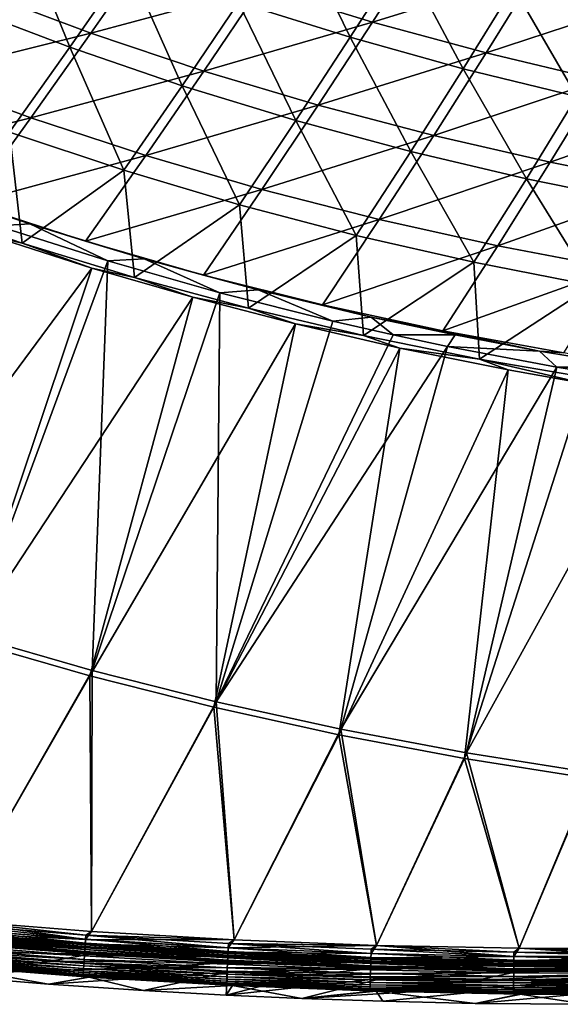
# Model space of a CAD drawing. Header units: metres. Extents: x 0 to 1400, y -1400 to 0.
# Tile 56 of 256: x 358 to 428, y -1400 to -1271. Entities that reach past the tile are written whole.
import ezdxf

# ---------------------------------------------------------------- set-up
doc = ezdxf.new("R2010")
doc.units = ezdxf.units.M

msp = doc.modelspace()

# ---------------------------------------------------------------- linework, layer by layer
at = {"layer": 'None'}
for points in [[(349.650146, -1269.401611, -87.233047), (357.513916, -1258.484741, -114.610504), (364.139984, -1274.902466, -87.247101)], [(357.513916, -1258.484741, -114.610504), (371.75528, -1263.995361, -114.630585), (364.139984, -1274.902466, -87.247101)], [(386.183075, -1269.033081, -114.652061), (393.307678, -1258.303711, -142.152969), (400.777405, -1273.598511, -114.674896)], [(393.307678, -1258.303711, -142.152969), (407.635742, -1262.908813, -142.180801), (400.777405, -1273.598511, -114.674896)], [(389.022949, -1267.112549, -113.40078), (403.695587, -1271.613403, -113.443741), (410.539246, -1260.928955, -140.967865)], [(410.539246, -1260.928955, -140.967865), (403.695587, -1271.613403, -113.443741), (425.08548, -1265.006348, -141.018158)], [(352.335693, -1267.582153, -85.925232), (366.910522, -1273.03772, -85.957176), (374.514404, -1262.129883, -113.360161)], [(374.514404, -1262.129883, -113.360161), (366.910522, -1273.03772, -85.957176), (389.022949, -1267.112549, -113.40078)], [(400.777405, -1273.598511, -114.674896), (407.635742, -1262.908813, -142.180801), (415.518341, -1277.692505, -114.699028)], [(407.635742, -1262.908813, -142.180801), (422.107971, -1267.055542, -142.210236), (415.518341, -1277.692505, -114.699028)], [(364.139984, -1274.902466, -87.247101), (371.75528, -1263.995361, -114.630585), (378.820526, -1279.917114, -87.262161)], [(371.75528, -1263.995361, -114.630585), (386.183075, -1269.033081, -114.652061), (378.820526, -1279.917114, -87.262161)], [(403.695587, -1271.613403, -113.443741), (418.512787, -1275.635498, -113.488884), (425.08548, -1265.006348, -141.018158)], [(425.08548, -1265.006348, -141.018158), (418.512787, -1275.635498, -113.488884), (439.757385, -1268.622314, -141.070786)], [(366.910522, -1273.03772, -85.957176), (381.673828, -1277.995605, -85.991211), (389.022949, -1267.112549, -113.40078)], [(389.022949, -1267.112549, -113.40078), (381.673828, -1277.995605, -85.991211), (403.695587, -1271.613403, -113.443741)], [(415.518341, -1277.692505, -114.699028), (422.107971, -1267.055542, -142.210236), (430.385956, -1281.315918, -114.724411)], [(422.107971, -1267.055542, -142.210236), (436.705322, -1270.744263, -142.241226), (430.385956, -1281.315918, -114.724411)], [(352.335693, -1267.582153, -85.925232), (344.250519, -1278.649292, -58.647259), (366.910522, -1273.03772, -85.957176)], [(349.650146, -1269.401611, -87.233047), (364.139984, -1274.902466, -87.247101), (356.280396, -1285.959473, -59.980827)], [(378.820526, -1279.917114, -87.262161), (386.183075, -1269.033081, -114.652061), (393.671204, -1284.446899, -87.278183)], [(386.183075, -1269.033081, -114.652061), (400.777405, -1273.598511, -114.674896), (393.671204, -1284.446899, -87.278183)], [(418.512787, -1275.635498, -113.488884), (433.457581, -1279.183716, -113.536057), (439.757385, -1268.622314, -141.070786)], [(381.673828, -1277.995605, -85.991211), (396.604889, -1282.458618, -86.027206), (403.695587, -1271.613403, -113.443741)], [(403.695587, -1271.613403, -113.443741), (396.604889, -1282.458618, -86.027206), (418.512787, -1275.635498, -113.488884)], [(344.250519, -1278.649292, -58.647259), (359.063202, -1284.097168, -58.671089), (366.910522, -1273.03772, -85.957176)], [(366.910522, -1273.03772, -85.957176), (359.063202, -1284.097168, -58.671089), (381.673828, -1277.995605, -85.991211)], [(393.671204, -1284.446899, -87.278183), (400.777405, -1273.598511, -114.674896), (408.671326, -1288.492798, -87.295151)], [(400.777405, -1273.598511, -114.674896), (415.518341, -1277.692505, -114.699028), (408.671326, -1288.492798, -87.295151)], [(356.280396, -1285.959473, -59.980827), (364.139984, -1274.902466, -87.247101), (371.201111, -1290.955566, -59.987514)], [(364.139984, -1274.902466, -87.247101), (378.820526, -1279.917114, -87.262161), (371.201111, -1290.955566, -59.987514)], [(396.604889, -1282.458618, -86.027206), (411.683472, -1286.43042, -86.065025), (418.512787, -1275.635498, -113.488884)], [(418.512787, -1275.635498, -113.488884), (411.683472, -1286.43042, -86.065025), (433.457581, -1279.183716, -113.536057)], [(344.250519, -1278.649292, -58.647259), (335.922668, -1289.859863, -31.499493), (359.063202, -1284.097168, -58.671089)], [(359.063202, -1284.097168, -58.671089), (374.068756, -1289.034546, -58.696522), (381.673828, -1277.995605, -85.991211)], [(381.673828, -1277.995605, -85.991211), (374.068756, -1289.034546, -58.696522), (396.604889, -1282.458618, -86.027206)], [(408.671326, -1288.492798, -87.295151), (415.518341, -1277.692505, -114.699028), (423.800323, -1292.05603, -87.313026)], [(415.518341, -1277.692505, -114.699028), (430.385956, -1281.315918, -114.724411), (423.800323, -1292.05603, -87.313026)], [(371.201111, -1290.955566, -59.987514), (378.820526, -1279.917114, -87.262161), (386.295776, -1295.45459, -59.994728)], [(378.820526, -1279.917114, -87.262161), (393.671204, -1284.446899, -87.278183), (386.295776, -1295.45459, -59.994728)], [(411.683472, -1286.43042, -86.065025), (426.892059, -1289.916016, -86.104546), (433.457581, -1279.183716, -113.536057)], [(433.457581, -1279.183716, -113.536057), (426.892059, -1289.916016, -86.104546), (448.513641, -1282.263184, -113.585121)], [(374.068756, -1289.034546, -58.696522), (389.24588, -1293.464844, -58.723469), (396.604889, -1282.458618, -86.027206)], [(396.604889, -1282.458618, -86.027206), (389.24588, -1293.464844, -58.723469), (411.683472, -1286.43042, -86.065025)], [(423.800323, -1292.05603, -87.313026), (430.385956, -1281.315918, -114.724411), (439.038269, -1295.138184, -87.331779)], [(426.892059, -1289.916016, -86.104546), (442.213715, -1292.921265, -86.145638), (448.513641, -1282.263184, -113.585121)], [(335.922668, -1289.859863, -31.499493), (350.95932, -1295.30249, -31.516962), (359.063202, -1284.097168, -58.671089)], [(359.063202, -1284.097168, -58.671089), (350.95932, -1295.30249, -31.516962), (374.068756, -1289.034546, -58.696522)], [(386.295776, -1295.45459, -59.994728), (393.671204, -1284.446899, -87.278183), (401.543213, -1299.457886, -60.002472)], [(393.671204, -1284.446899, -87.278183), (408.671326, -1288.492798, -87.295151), (401.543213, -1299.457886, -60.002472)], [(357.938171, -1300.460083, -32.846481), (343.464905, -1295.519409, -32.84647), (356.280396, -1285.959473, -59.980827)], [(371.201111, -1290.955566, -59.987514), (357.938171, -1300.460083, -32.846481), (356.280396, -1285.959473, -59.980827)], [(389.24588, -1293.464844, -58.723469), (404.573944, -1297.391968, -58.751831), (411.683472, -1286.43042, -86.065025)], [(411.683472, -1286.43042, -86.065025), (404.573944, -1297.391968, -58.751831), (426.892059, -1289.916016, -86.104546)], [(401.543213, -1299.457886, -60.002472), (408.671326, -1288.492798, -87.295151), (416.922241, -1302.966919, -60.010754)], [(408.671326, -1288.492798, -87.295151), (423.800323, -1292.05603, -87.313026), (416.922241, -1302.966919, -60.010754)], [(350.95932, -1295.30249, -31.516962), (366.193207, -1300.2229, -31.535532), (374.068756, -1289.034546, -58.696522)], [(374.068756, -1289.034546, -58.696522), (366.193207, -1300.2229, -31.535532), (389.24588, -1293.464844, -58.723469)], [(404.573944, -1297.391968, -58.751831), (420.034912, -1300.821289, -58.781513), (426.892059, -1289.916016, -86.104546)], [(426.892059, -1289.916016, -86.104546), (420.034912, -1300.821289, -58.781513), (442.213715, -1292.921265, -86.145638)], [(372.591492, -1304.931641, -32.84647), (357.938171, -1300.460083, -32.846481), (371.201111, -1290.955566, -59.987514)], [(386.295776, -1295.45459, -59.994728), (372.591492, -1304.931641, -32.84647), (371.201111, -1290.955566, -59.987514)], [(416.922241, -1302.966919, -60.010754), (423.800323, -1292.05603, -87.313026), (432.412476, -1305.983765, -60.019577)], [(423.800323, -1292.05603, -87.313026), (439.038269, -1295.138184, -87.331779), (432.412476, -1305.983765, -60.019577)], [(344.425201, -1292.998291, -30.695997), (358.94873, -1297.952026, -30.702126), (350.95932, -1295.30249, -31.516962)], [(344.425201, -1292.998291, -30.695997), (354.681274, -1298.208374, -29.79483), (358.94873, -1297.952026, -30.702126)], [(366.193207, -1300.2229, -31.535532), (381.602692, -1304.624634, -31.555109), (389.24588, -1293.464844, -58.723469)], [(389.24588, -1293.464844, -58.723469), (381.602692, -1304.624634, -31.555109), (404.573944, -1297.391968, -58.751831)], [(420.034912, -1300.821289, -58.781513), (435.61142, -1303.759033, -58.812424), (442.213715, -1292.921265, -86.145638)], [(350.95932, -1295.30249, -31.516962), (358.94873, -1297.952026, -30.702126), (366.193207, -1300.2229, -31.535532)], [(357.938171, -1300.460083, -32.846481), (354.025055, -1299.561279, -32.380047), (343.464905, -1295.519409, -32.84647)], [(387.497406, -1308.959106, -32.84639), (372.591492, -1304.931641, -32.84647), (386.295776, -1295.45459, -59.994728)], [(401.543213, -1299.457886, -60.002472), (387.497406, -1308.959106, -32.84639), (386.295776, -1295.45459, -59.994728)], [(354.681274, -1298.208374, -29.79483), (369.142578, -1302.792603, -29.789406), (358.94873, -1297.952026, -30.702126)], [(358.94873, -1297.952026, -30.702126), (373.860748, -1302.516846, -30.708727), (366.193207, -1300.2229, -31.535532)], [(358.94873, -1297.952026, -30.702126), (369.142578, -1302.792603, -29.789406), (373.860748, -1302.516846, -30.708727)], [(381.602692, -1304.624634, -31.555109), (397.166809, -1308.512085, -31.575596), (404.573944, -1297.391968, -58.751831)], [(404.573944, -1297.391968, -58.751831), (397.166809, -1308.512085, -31.575596), (420.034912, -1300.821289, -58.781513)], [(369.142578, -1302.792603, -29.789406), (354.681274, -1298.208374, -29.79483), (351.039581, -1351.628052)], [(334.803131, -1347.221802, -3), (354.025055, -1299.561279, -32.380047), (367.023651, -1303.710327, -32.375198)], [(367.023651, -1303.710327, -32.375198), (354.025055, -1299.561279, -32.380047), (357.938171, -1300.460083, -32.846481)], [(372.591492, -1304.931641, -32.84647), (367.023651, -1303.710327, -32.375198), (357.938171, -1300.460083, -32.846481)], [(366.193207, -1300.2229, -31.535532), (373.860748, -1302.516846, -30.708727), (381.602692, -1304.624634, -31.555109)], [(402.524048, -1312.511353, -32.846317), (387.497406, -1308.959106, -32.84639), (401.543213, -1299.457886, -60.002472)], [(416.922241, -1302.966919, -60.010754), (402.524048, -1312.511353, -32.846317), (401.543213, -1299.457886, -60.002472)], [(397.166809, -1308.512085, -31.575596), (412.867157, -1311.890869, -31.596901), (420.034912, -1300.821289, -58.781513)], [(420.034912, -1300.821289, -58.781513), (412.867157, -1311.890869, -31.596901), (435.61142, -1303.759033, -58.812424)], [(367.08017, -1356.223145), (369.142578, -1302.792603, -29.789406), (351.039581, -1351.628052)], [(383.759338, -1306.939819, -29.783747), (369.142578, -1302.792603, -29.789406), (367.08017, -1356.223145)], [(369.142578, -1302.792603, -29.789406), (383.759338, -1306.939819, -29.783747), (373.860748, -1302.516846, -30.708727)], [(373.860748, -1302.516846, -30.708727), (388.770477, -1306.576904, -30.715569), (381.602692, -1304.624634, -31.555109)], [(373.860748, -1302.516846, -30.708727), (383.759338, -1306.939819, -29.783747), (388.770477, -1306.576904, -30.715569)], [(417.674072, -1315.598511, -32.846386), (402.524048, -1312.511353, -32.846317), (416.922241, -1302.966919, -60.010754)], [(432.412476, -1305.983765, -60.019577), (417.674072, -1315.598511, -32.846386), (416.922241, -1302.966919, -60.010754)], [(350.705841, -1352.335571, -3), (334.803131, -1347.221802, -3), (367.023651, -1303.710327, -32.375198)], [(350.705841, -1352.335571, -3), (367.023651, -1303.710327, -32.375198), (380.231079, -1307.529175, -32.370125)], [(380.231079, -1307.529175, -32.370125), (367.023651, -1303.710327, -32.375198), (372.591492, -1304.931641, -32.84647)], [(412.867157, -1311.890869, -31.596901), (428.686218, -1314.767578, -31.618927), (435.61142, -1303.759033, -58.812424)], [(387.497406, -1308.959106, -32.84639), (380.231079, -1307.529175, -32.370125), (372.591492, -1304.931641, -32.84647)], [(381.602692, -1304.624634, -31.555109), (388.770477, -1306.576904, -30.715569), (397.166809, -1308.512085, -31.575596)], [(383.256927, -1360.313232), (383.759338, -1306.939819, -29.783747), (367.08017, -1356.223145)], [(383.256927, -1360.313232), (398.51947, -1310.651245, -29.777874), (383.759338, -1306.939819, -29.783747)], [(383.759338, -1306.939819, -29.783747), (398.51947, -1310.651245, -29.777874), (388.770477, -1306.576904, -30.715569)], [(388.770477, -1306.576904, -30.715569), (403.515503, -1310.115479, -30.722502), (397.166809, -1308.512085, -31.575596)], [(388.770477, -1306.576904, -30.715569), (398.51947, -1310.651245, -29.777874), (403.515503, -1310.115479, -30.722502)], [(432.885162, -1318.21875, -32.846481), (417.674072, -1315.598511, -32.846386), (432.412476, -1305.983765, -60.019577)], [(366.763672, -1356.939453, -3), (350.705841, -1352.335571, -3), (380.231079, -1307.529175, -32.370125)], [(366.763672, -1356.939453, -3), (380.231079, -1307.529175, -32.370125), (393.639313, -1311.012207, -32.364841)], [(393.639313, -1311.012207, -32.364841), (380.231079, -1307.529175, -32.370125), (387.497406, -1308.959106, -32.84639)], [(402.524048, -1312.511353, -32.846317), (393.639313, -1311.012207, -32.364841), (387.497406, -1308.959106, -32.84639)], [(397.166809, -1308.512085, -31.575596), (403.515503, -1310.115479, -30.722502), (412.867157, -1311.890869, -31.596901)], [(406.39563, -1312.441406, -29.774683), (398.51947, -1310.651245, -29.777874), (383.256927, -1360.313232)], [(398.51947, -1310.651245, -29.777874), (406.39563, -1312.441406, -29.774683), (403.515503, -1310.115479, -30.722502)], [(403.515503, -1310.115479, -30.722502), (414.493103, -1312.451172, -30.727734), (412.867157, -1311.890869, -31.596901)], [(403.515503, -1310.115479, -30.722502), (406.39563, -1312.441406, -29.774683), (414.493103, -1312.451172, -30.727734)], [(382.957916, -1361.037842, -3), (366.763672, -1356.939453, -3), (393.639313, -1311.012207, -32.364841)], [(382.957916, -1361.037842, -3), (393.639313, -1311.012207, -32.364841), (407.246643, -1314.153687, -32.35936)], [(407.246643, -1314.153687, -32.35936), (393.639313, -1311.012207, -32.364841), (402.524048, -1312.511353, -32.846317)], [(412.867157, -1311.890869, -31.596901), (414.493103, -1312.451172, -30.727734), (425.50119, -1314.542847, -30.733009)], [(412.867157, -1311.890869, -31.596901), (425.50119, -1314.542847, -30.733009), (428.686218, -1314.767578, -31.618927)], [(413.478149, -1313.940308, -29.771782), (406.39563, -1312.441406, -29.774683), (383.256927, -1360.313232)], [(417.674072, -1315.598511, -32.846386), (407.246643, -1314.153687, -32.35936), (402.524048, -1312.511353, -32.846317)], [(406.39563, -1312.441406, -29.774683), (413.478149, -1313.940308, -29.771782), (414.493103, -1312.451172, -30.727734)], [(414.493103, -1312.451172, -30.727734), (413.478149, -1313.940308, -29.771782), (425.50119, -1314.542847, -30.733009)], [(399.270569, -1364.636108, -3), (382.957916, -1361.037842, -3), (407.246643, -1314.153687, -32.35936)], [(413.478149, -1313.940308, -29.771782), (383.256927, -1360.313232), (399.551849, -1363.903687)], [(399.270569, -1364.636108, -3), (407.246643, -1314.153687, -32.35936), (421.397583, -1317.011841, -32.35355)], [(427.733612, -1316.643921, -29.765865), (413.478149, -1313.940308, -29.771782), (399.551849, -1363.903687)], [(421.397583, -1317.011841, -32.35355), (407.246643, -1314.153687, -32.35936), (417.674072, -1315.598511, -32.846386)], [(413.478149, -1313.940308, -29.771782), (427.733612, -1316.643921, -29.765865), (425.50119, -1314.542847, -30.733009)], [(425.50119, -1314.542847, -30.733009), (438.173889, -1316.644897, -30.739088), (428.686218, -1314.767578, -31.618927)], [(425.50119, -1314.542847, -30.733009), (427.733612, -1316.643921, -29.765865), (438.173889, -1316.644897, -30.739088)], [(431.363647, -1318.779419, -32.349392), (417.674072, -1315.598511, -32.846386), (432.885162, -1318.21875, -32.846481)], [(431.363647, -1318.779419, -32.349392), (421.397583, -1317.011841, -32.35355), (417.674072, -1315.598511, -32.846386)], [(415.684387, -1367.740601, -3), (399.270569, -1364.636108, -3), (421.397583, -1317.011841, -32.35355)], [(427.733612, -1316.643921, -29.765865), (399.551849, -1363.903687), (415.947754, -1367.000732)], [(415.684387, -1367.740601, -3), (421.397583, -1317.011841, -32.35355), (431.363647, -1318.779419, -32.349392)], [(442.43811, -1319.00061, -29.759661), (427.733612, -1316.643921, -29.765865), (415.947754, -1367.000732)], [(427.733612, -1316.643921, -29.765865), (442.43811, -1319.00061, -29.759661), (438.173889, -1316.644897, -30.739088)], [(432.182953, -1370.358032, -3), (415.684387, -1367.740601, -3), (431.363647, -1318.779419, -32.349392)], [(442.43811, -1319.00061, -29.759661), (415.947754, -1367.000732), (432.428131, -1369.611206)], [(348.437866, -1388.836304), (367.08017, -1356.223145), (351.039581, -1351.628052)], [(348.439728, -1388.836548, -3), (350.705841, -1352.335571, -3), (366.763672, -1356.939453, -3)], [(348.437866, -1388.836304), (367.008392, -1390.293457), (367.08017, -1356.223145)], [(367.010254, -1390.293579, -3), (348.439728, -1388.836548, -3), (366.763672, -1356.939453, -3)], [(367.010254, -1390.293579, -3), (366.763672, -1356.939453, -3), (382.957916, -1361.037842, -3)], [(367.008392, -1390.293457), (383.256927, -1360.313232), (367.08017, -1356.223145)], [(367.008392, -1390.293457), (385.603729, -1391.390015), (383.256927, -1360.313232)], [(385.603729, -1391.390015), (399.551849, -1363.903687), (383.256927, -1360.313232)], [(385.60556, -1391.390137, -3), (367.010254, -1390.293579, -3), (382.957916, -1361.037842, -3)], [(385.60556, -1391.390137, -3), (382.957916, -1361.037842, -3), (399.270569, -1364.636108, -3)], [(385.603729, -1391.390015), (404.216827, -1392.125366), (399.551849, -1363.903687)], [(404.218628, -1392.125488, -3), (385.60556, -1391.390137, -3), (399.270569, -1364.636108, -3)], [(404.218628, -1392.125488, -3), (399.270569, -1364.636108, -3), (415.684387, -1367.740601, -3)], [(404.216827, -1392.125366), (415.947754, -1367.000732), (399.551849, -1363.903687)], [(404.216827, -1392.125366), (422.840698, -1392.49939), (415.947754, -1367.000732)], [(422.840698, -1392.49939), (432.428131, -1369.611206), (415.947754, -1367.000732)], [(422.842499, -1392.49939, -3), (404.218628, -1392.125488, -3), (415.684387, -1367.740601, -3)], [(422.842499, -1392.49939, -3), (415.684387, -1367.740601, -3), (432.182953, -1370.358032, -3)], [(422.840698, -1392.49939), (441.468323, -1392.511841), (432.428131, -1369.611206)], [(441.470093, -1392.511841, -3), (422.842499, -1392.49939, -3), (432.182953, -1370.358032, -3)], [(366.221008, -1391.353271, -0.112516), (348.437866, -1388.836304), (347.628265, -1389.890259, -0.112516)], [(347.679474, -1389.314819, -3.055977), (348.439728, -1388.836548, -3), (366.261047, -1390.7771, -3.055977)], [(366.221008, -1391.353271, -0.112516), (367.008392, -1390.293457), (348.437866, -1388.836304)], [(348.439728, -1388.836548, -3), (367.010254, -1390.293579, -3), (366.261047, -1390.7771, -3.055977)], [(366.181976, -1391.915405, -0.251606), (347.578339, -1390.451538, -0.251606), (347.529816, -1390.996826, -0.444534)], [(347.564697, -1390.604492, -3.660043), (347.585327, -1390.372803, -3.490045), (366.171326, -1392.068726, -3.660043)], [(366.221008, -1391.353271, -0.112516), (347.628265, -1389.890259, -0.112516), (347.578339, -1390.451538, -0.251606)], [(366.221008, -1391.353271, -0.112516), (347.578339, -1390.451538, -0.251606), (366.181976, -1391.915405, -0.251606)], [(347.585327, -1390.372803, -3.490045), (347.630493, -1389.865356, -3.221156), (366.187439, -1391.83667, -3.490045)], [(347.585327, -1390.372803, -3.490045), (366.187439, -1391.83667, -3.490045), (366.171326, -1392.068726, -3.660043)], [(347.630493, -1389.865356, -3.221156), (347.679474, -1389.314819, -3.055977), (366.222748, -1391.328369, -3.221156)], [(347.630493, -1389.865356, -3.221156), (366.222748, -1391.328369, -3.221156), (366.187439, -1391.83667, -3.490045)], [(347.679474, -1389.314819, -3.055977), (366.261047, -1390.7771, -3.055977), (366.222748, -1391.328369, -3.221156)], [(385.603729, -1391.390015), (367.008392, -1390.293457), (366.221008, -1391.353271, -0.112516)], [(366.261047, -1390.7771, -3.055977), (367.010254, -1390.293579, -3), (385.60556, -1391.390137, -3)], [(366.868713, -1393.269897, -5.918313), (346.474365, -1392.942017, -80.052361), (348.207245, -1391.802124, -5.918313)], [(366.144043, -1392.461548, -0.444534), (347.529816, -1390.996826, -0.444534), (347.439026, -1392.016846, -0.985015)], [(366.099487, -1393.103149, -5.347445), (347.472809, -1391.637451, -5.347445), (347.488281, -1391.463257, -4.797701)], [(366.099487, -1393.103149, -5.347445), (366.868713, -1393.269897, -5.918313), (347.472809, -1391.637451, -5.347445)], [(366.868713, -1393.269897, -5.918313), (348.207245, -1391.802124, -5.918313), (347.472809, -1391.637451, -5.347445)], [(366.111572, -1392.928833, -4.797701), (347.488281, -1391.463257, -4.797701), (347.512909, -1391.186646, -4.292985)], [(366.111572, -1392.928833, -4.797701), (366.099487, -1393.103149, -5.347445), (347.488281, -1391.463257, -4.797701)], [(366.130829, -1392.651733, -4.292985), (347.512909, -1391.186646, -4.292985), (347.545654, -1390.818726, -3.851689)], [(366.130829, -1392.651733, -4.292985), (366.111572, -1392.928833, -4.797701), (347.512909, -1391.186646, -4.292985)], [(366.181976, -1391.915405, -0.251606), (347.529816, -1390.996826, -0.444534), (366.144043, -1392.461548, -0.444534)], [(366.156433, -1392.283203, -3.851689), (347.545654, -1390.818726, -3.851689), (347.564697, -1390.604492, -3.660043)], [(366.156433, -1392.283203, -3.851689), (366.130829, -1392.651733, -4.292985), (347.545654, -1390.818726, -3.851689)], [(366.171326, -1392.068726, -3.660043), (366.156433, -1392.283203, -3.851689), (347.564697, -1390.604492, -3.660043)], [(384.844513, -1392.457031, -0.112516), (366.221008, -1391.353271, -0.112516), (366.181976, -1391.915405, -0.251606)], [(366.187439, -1391.83667, -3.490045), (366.222748, -1391.328369, -3.221156), (384.820313, -1392.940918, -3.490045)], [(384.844513, -1392.457031, -0.112516), (385.603729, -1391.390015), (366.221008, -1391.353271, -0.112516)], [(366.222748, -1391.328369, -3.221156), (366.261047, -1390.7771, -3.055977), (384.845764, -1392.432007, -3.221156)], [(366.222748, -1391.328369, -3.221156), (384.845764, -1392.432007, -3.221156), (384.820313, -1392.940918, -3.490045)], [(366.261047, -1390.7771, -3.055977), (384.873322, -1391.880127, -3.055977), (384.845764, -1392.432007, -3.221156)], [(366.261047, -1390.7771, -3.055977), (385.60556, -1391.390137, -3), (384.873322, -1391.880127, -3.055977)], [(404.216827, -1392.125366), (385.603729, -1391.390015), (384.844513, -1392.457031, -0.112516)], [(385.60556, -1391.390137, -3), (404.218628, -1392.125488, -3), (384.873322, -1391.880127, -3.055977)], [(346.474365, -1392.942017, -80.052361), (361.574951, -1394.180176, -80.052361), (346.205963, -1395.929565, -80)], [(361.574951, -1394.180176, -80.052361), (346.474365, -1392.942017, -80.052361), (366.868713, -1393.269897, -5.918313)], [(366.010742, -1394.380859, -1.711938), (347.359283, -1392.913086, -1.711938), (347.324463, -1393.304199, -2.137379)], [(366.04068, -1393.949585, -1.326719), (347.397583, -1392.482544, -1.326719), (347.359283, -1392.913086, -1.711938)], [(366.04068, -1393.949585, -1.326719), (347.359283, -1392.913086, -1.711938), (366.010742, -1394.380859, -1.711938)], [(347.397583, -1392.482544, -1.326719), (366.07309, -1393.483154, -0.985015), (347.439026, -1392.016846, -0.985015)], [(366.07309, -1393.483154, -0.985015), (347.397583, -1392.482544, -1.326719), (366.04068, -1393.949585, -1.326719)], [(347.439026, -1392.016846, -0.985015), (366.07309, -1393.483154, -0.985015), (366.144043, -1392.461548, -0.444534)], [(366.07309, -1393.483154, -0.985015), (384.789063, -1393.566528, -0.444534), (366.144043, -1392.461548, -0.444534)], [(384.756958, -1394.208862, -5.347445), (366.099487, -1393.103149, -5.347445), (366.111572, -1392.928833, -4.797701)], [(384.765686, -1394.034302, -4.797701), (366.111572, -1392.928833, -4.797701), (366.130829, -1392.651733, -4.292985)], [(384.765686, -1394.034302, -4.797701), (384.756958, -1394.208862, -5.347445), (366.111572, -1392.928833, -4.797701)], [(384.779541, -1393.756958, -4.292985), (366.130829, -1392.651733, -4.292985), (366.156433, -1392.283203, -3.851689)], [(384.779541, -1393.756958, -4.292985), (384.765686, -1394.034302, -4.797701), (366.130829, -1392.651733, -4.292985)], [(384.816376, -1393.019775, -0.251606), (366.181976, -1391.915405, -0.251606), (366.144043, -1392.461548, -0.444534)], [(366.144043, -1392.461548, -0.444534), (384.789063, -1393.566528, -0.444534), (384.816376, -1393.019775, -0.251606)], [(384.797974, -1393.387939, -3.851689), (366.156433, -1392.283203, -3.851689), (366.171326, -1392.068726, -3.660043)], [(384.797974, -1393.387939, -3.851689), (384.779541, -1393.756958, -4.292985), (366.156433, -1392.283203, -3.851689)], [(366.171326, -1392.068726, -3.660043), (366.187439, -1391.83667, -3.490045), (384.808716, -1393.173218, -3.660043)], [(384.808716, -1393.173218, -3.660043), (384.797974, -1393.387939, -3.851689), (366.171326, -1392.068726, -3.660043)], [(384.844513, -1392.457031, -0.112516), (366.181976, -1391.915405, -0.251606), (384.816376, -1393.019775, -0.251606)], [(366.187439, -1391.83667, -3.490045), (384.820313, -1392.940918, -3.490045), (384.808716, -1393.173218, -3.660043)], [(384.789063, -1393.566528, -0.444534), (403.473846, -1393.764404, -0.251606), (384.816376, -1393.019775, -0.251606)], [(384.808716, -1393.173218, -3.660043), (384.820313, -1392.940918, -3.490045), (403.469177, -1393.917969, -3.660043)], [(403.491058, -1393.201172, -0.112516), (384.844513, -1392.457031, -0.112516), (384.816376, -1393.019775, -0.251606)], [(384.816376, -1393.019775, -0.251606), (403.473846, -1393.764404, -0.251606), (403.491058, -1393.201172, -0.112516)], [(384.820313, -1392.940918, -3.490045), (384.845764, -1392.432007, -3.221156), (403.476257, -1393.685425, -3.490045)], [(384.820313, -1392.940918, -3.490045), (403.476257, -1393.685425, -3.490045), (403.469177, -1393.917969, -3.660043)], [(403.491058, -1393.201172, -0.112516), (404.216827, -1392.125366), (384.844513, -1392.457031, -0.112516)], [(384.845764, -1392.432007, -3.221156), (384.873322, -1391.880127, -3.055977), (403.491791, -1393.176147, -3.221156)], [(384.845764, -1392.432007, -3.221156), (403.491791, -1393.176147, -3.221156), (403.476257, -1393.685425, -3.490045)], [(384.873322, -1391.880127, -3.055977), (403.508667, -1392.623779, -3.055977), (403.491791, -1393.176147, -3.221156)], [(384.873322, -1391.880127, -3.055977), (404.218628, -1392.125488, -3), (403.508667, -1392.623779, -3.055977)], [(403.491058, -1393.201172, -0.112516), (422.152924, -1393.585571, -0.112516), (404.216827, -1392.125366)], [(403.491791, -1393.176147, -3.221156), (403.508667, -1392.623779, -3.055977), (422.153198, -1393.560547, -3.221156)], [(404.218628, -1392.125488, -3), (422.159332, -1393.007935, -3.055977), (403.508667, -1392.623779, -3.055977)], [(403.508667, -1392.623779, -3.055977), (422.159332, -1393.007935, -3.055977), (422.153198, -1393.560547, -3.221156)], [(422.152924, -1393.585571, -0.112516), (422.840698, -1392.49939), (404.216827, -1392.125366)], [(404.218628, -1392.125488, -3), (422.842499, -1392.49939, -3), (422.159332, -1393.007935, -3.055977)], [(422.840698, -1392.49939), (422.152924, -1393.585571, -0.112516), (440.822418, -1393.610107, -0.112516)], [(422.153198, -1393.560547, -3.221156), (422.159332, -1393.007935, -3.055977), (440.822205, -1393.585205, -3.221156)], [(422.842499, -1392.49939, -3), (440.817596, -1393.032471, -3.055977), (422.159332, -1393.007935, -3.055977)], [(422.159332, -1393.007935, -3.055977), (440.817596, -1393.032471, -3.055977), (440.822205, -1393.585205, -3.221156)], [(441.468323, -1392.511841), (422.840698, -1392.49939), (440.822418, -1393.610107, -0.112516)], [(422.842499, -1392.49939, -3), (441.470093, -1392.511841, -3), (440.817596, -1393.032471, -3.055977)], [(361.574951, -1394.180176, -80.052361), (373.971252, -1395.018188, -80.052361), (346.205963, -1395.929565, -80)], [(365.920624, -1395.678467, -3.61347), (347.243988, -1394.20874, -3.61347), (347.226044, -1394.4104, -4.157492)], [(365.938232, -1395.424561, -3.09242), (347.266541, -1393.9552, -3.09242), (347.243988, -1394.20874, -3.61347)], [(365.938232, -1395.424561, -3.09242), (347.243988, -1394.20874, -3.61347), (365.920624, -1395.678467, -3.61347)], [(365.95929, -1395.12146, -2.598965), (347.293457, -1393.65271, -2.598965), (347.266541, -1393.9552, -3.09242)], [(365.95929, -1395.12146, -2.598965), (347.266541, -1393.9552, -3.09242), (365.938232, -1395.424561, -3.09242)], [(365.983521, -1394.772583, -2.137379), (347.324463, -1393.304199, -2.137379), (347.293457, -1393.65271, -2.598965)], [(365.983521, -1394.772583, -2.137379), (347.293457, -1393.65271, -2.598965), (365.95929, -1395.12146, -2.598965)], [(366.010742, -1394.380859, -1.711938), (347.324463, -1393.304199, -2.137379), (365.983521, -1394.772583, -2.137379)], [(385.547913, -1394.371826, -5.918313), (361.574951, -1394.180176, -80.052361), (366.868713, -1393.269897, -5.918313)], [(373.971252, -1395.018188, -80.052361), (361.574951, -1394.180176, -80.052361), (385.547913, -1394.371826, -5.918313)], [(384.693054, -1395.488037, -1.711938), (366.010742, -1394.380859, -1.711938), (365.983521, -1394.772583, -2.137379)], [(384.71463, -1395.056274, -1.326719), (366.04068, -1393.949585, -1.326719), (366.010742, -1394.380859, -1.711938)], [(384.71463, -1395.056274, -1.326719), (366.010742, -1394.380859, -1.711938), (384.693054, -1395.488037, -1.711938)], [(384.737946, -1394.589355, -0.985015), (366.07309, -1393.483154, -0.985015), (366.04068, -1393.949585, -1.326719)], [(384.737946, -1394.589355, -0.985015), (366.04068, -1393.949585, -1.326719), (384.71463, -1395.056274, -1.326719)], [(384.789063, -1393.566528, -0.444534), (366.07309, -1393.483154, -0.985015), (384.737946, -1394.589355, -0.985015)], [(384.756958, -1394.208862, -5.347445), (385.547913, -1394.371826, -5.918313), (366.099487, -1393.103149, -5.347445)], [(385.547913, -1394.371826, -5.918313), (366.868713, -1393.269897, -5.918313), (366.099487, -1393.103149, -5.347445)], [(404.238434, -1395.108765, -5.918313), (373.971252, -1395.018188, -80.052361), (385.547913, -1394.371826, -5.918313)], [(403.457153, -1394.311523, -0.444534), (384.789063, -1393.566528, -0.444534), (384.737946, -1394.589355, -0.985015)], [(403.457153, -1394.311523, -0.444534), (384.737946, -1394.589355, -0.985015), (403.425934, -1395.335083, -0.985015)], [(403.437531, -1394.954346, -5.347445), (384.756958, -1394.208862, -5.347445), (384.765686, -1394.034302, -4.797701)], [(403.437531, -1394.954346, -5.347445), (404.238434, -1395.108765, -5.918313), (384.756958, -1394.208862, -5.347445)], [(404.238434, -1395.108765, -5.918313), (385.547913, -1394.371826, -5.918313), (384.756958, -1394.208862, -5.347445)], [(403.442871, -1394.779663, -4.797701), (384.765686, -1394.034302, -4.797701), (384.779541, -1393.756958, -4.292985)], [(403.442871, -1394.779663, -4.797701), (403.437531, -1394.954346, -5.347445), (384.765686, -1394.034302, -4.797701)], [(403.451355, -1394.502075, -4.292985), (384.779541, -1393.756958, -4.292985), (384.797974, -1393.387939, -3.851689)], [(403.451355, -1394.502075, -4.292985), (403.442871, -1394.779663, -4.797701), (384.779541, -1393.756958, -4.292985)], [(403.473846, -1393.764404, -0.251606), (384.789063, -1393.566528, -0.444534), (403.457153, -1394.311523, -0.444534)], [(403.462616, -1394.132813, -3.851689), (384.797974, -1393.387939, -3.851689), (384.808716, -1393.173218, -3.660043)], [(403.462616, -1394.132813, -3.851689), (403.451355, -1394.502075, -4.292985), (384.797974, -1393.387939, -3.851689)], [(403.469177, -1393.917969, -3.660043), (403.462616, -1394.132813, -3.851689), (384.808716, -1393.173218, -3.660043)], [(422.140625, -1394.696411, -0.444534), (403.457153, -1394.311523, -0.444534), (403.425934, -1395.335083, -0.985015)], [(422.138489, -1394.886963, -4.292985), (403.451355, -1394.502075, -4.292985), (403.462616, -1394.132813, -3.851689)], [(422.146667, -1394.149048, -0.251606), (403.473846, -1393.764404, -0.251606), (403.457153, -1394.311523, -0.444534)], [(422.146667, -1394.149048, -0.251606), (403.457153, -1394.311523, -0.444534), (422.140625, -1394.696411, -0.444534)], [(422.142578, -1394.5177, -3.851689), (403.462616, -1394.132813, -3.851689), (403.469177, -1393.917969, -3.660043)], [(422.142578, -1394.5177, -3.851689), (422.138489, -1394.886963, -4.292985), (403.462616, -1394.132813, -3.851689)], [(403.469177, -1393.917969, -3.660043), (403.476257, -1393.685425, -3.490045), (422.144989, -1394.302612, -3.660043)], [(422.144989, -1394.302612, -3.660043), (422.142578, -1394.5177, -3.851689), (403.469177, -1393.917969, -3.660043)], [(403.473846, -1393.764404, -0.251606), (422.152924, -1393.585571, -0.112516), (403.491058, -1393.201172, -0.112516)], [(422.152924, -1393.585571, -0.112516), (403.473846, -1393.764404, -0.251606), (422.146667, -1394.149048, -0.251606)], [(403.476257, -1393.685425, -3.490045), (403.491791, -1393.176147, -3.221156), (422.147552, -1394.070068, -3.490045)], [(403.476257, -1393.685425, -3.490045), (422.147552, -1394.070068, -3.490045), (422.144989, -1394.302612, -3.660043)], [(403.491791, -1393.176147, -3.221156), (422.153198, -1393.560547, -3.221156), (422.147552, -1394.070068, -3.490045)], [(440.827118, -1394.173584, -0.251606), (422.146667, -1394.149048, -0.251606), (422.140625, -1394.696411, -0.444534)], [(440.827118, -1394.173584, -0.251606), (422.140625, -1394.696411, -0.444534), (440.831696, -1394.720947, -0.444534)], [(440.8302, -1394.542236, -3.851689), (422.142578, -1394.5177, -3.851689), (422.144989, -1394.302612, -3.660043)], [(422.144989, -1394.302612, -3.660043), (422.147552, -1394.070068, -3.490045), (440.8284, -1394.327271, -3.660043)], [(440.8284, -1394.327271, -3.660043), (440.8302, -1394.542236, -3.851689), (422.144989, -1394.302612, -3.660043)], [(440.822418, -1393.610107, -0.112516), (422.152924, -1393.585571, -0.112516), (422.146667, -1394.149048, -0.251606)], [(440.822418, -1393.610107, -0.112516), (422.146667, -1394.149048, -0.251606), (440.827118, -1394.173584, -0.251606)], [(422.147552, -1394.070068, -3.490045), (422.153198, -1393.560547, -3.221156), (440.826477, -1394.094604, -3.490045)], [(422.147552, -1394.070068, -3.490045), (440.826477, -1394.094604, -3.490045), (440.8284, -1394.327271, -3.660043)], [(422.153198, -1393.560547, -3.221156), (440.822205, -1393.585205, -3.221156), (440.826477, -1394.094604, -3.490045)], [(361.353668, -1397.171509, -80), (347.943695, -1394.790161, -5.865956), (346.205963, -1395.929565, -80)], [(346.205963, -1395.929565, -80), (373.971252, -1395.018188, -80.052361), (361.353668, -1397.171509, -80)], [(365.896271, -1396.028931, -4.718482), (347.21283, -1394.558716, -4.718482), (347.204498, -1394.652588, -5.290087)], [(347.943695, -1394.790161, -5.865956), (366.6633, -1396.262451, -5.865956), (347.204498, -1394.652588, -5.290087)], [(347.204498, -1394.652588, -5.290087), (366.6633, -1396.262451, -5.865956), (365.88974, -1396.122925, -5.290087)], [(365.896271, -1396.028931, -4.718482), (347.204498, -1394.652588, -5.290087), (365.88974, -1396.122925, -5.290087)], [(365.906586, -1395.880371, -4.157492), (347.226044, -1394.4104, -4.157492), (347.21283, -1394.558716, -4.718482)], [(365.906586, -1395.880371, -4.157492), (347.21283, -1394.558716, -4.718482), (365.896271, -1396.028931, -4.718482)], [(365.920624, -1395.678467, -3.61347), (347.226044, -1394.4104, -4.157492), (365.906586, -1395.880371, -4.157492)], [(366.6633, -1396.262451, -5.865956), (347.943695, -1394.790161, -5.865956), (361.353668, -1397.171509, -80)], [(373.971252, -1395.018188, -80.052361), (384.744537, -1395.616333, -80.052361), (361.353668, -1397.171509, -80)], [(361.353668, -1397.171509, -80), (384.744537, -1395.616333, -80.052361), (373.788544, -1398.012207, -80)], [(384.640839, -1396.532959, -3.09242), (365.938232, -1395.424561, -3.09242), (365.920624, -1395.678467, -3.61347)], [(384.656006, -1396.229492, -2.598965), (365.95929, -1395.12146, -2.598965), (365.938232, -1395.424561, -3.09242)], [(384.656006, -1396.229492, -2.598965), (365.938232, -1395.424561, -3.09242), (384.640839, -1396.532959, -3.09242)], [(384.673462, -1395.880249, -2.137379), (365.983521, -1394.772583, -2.137379), (365.95929, -1395.12146, -2.598965)], [(384.673462, -1395.880249, -2.137379), (365.95929, -1395.12146, -2.598965), (384.656006, -1396.229492, -2.598965)], [(384.693054, -1395.488037, -1.711938), (365.983521, -1394.772583, -2.137379), (384.673462, -1395.880249, -2.137379)], [(384.744537, -1395.616333, -80.052361), (384.595398, -1398.612183, -80), (373.788544, -1398.012207, -80)], [(404.238434, -1395.108765, -5.918313), (384.744537, -1395.616333, -80.052361), (373.971252, -1395.018188, -80.052361)], [(384.744537, -1395.616333, -80.052361), (394.555511, -1396.055908, -80.052361), (384.595398, -1398.612183, -80)], [(403.398468, -1396.234497, -1.711938), (384.693054, -1395.488037, -1.711938), (384.673462, -1395.880249, -2.137379)], [(403.411652, -1395.80249, -1.326719), (384.71463, -1395.056274, -1.326719), (384.693054, -1395.488037, -1.711938)], [(403.411652, -1395.80249, -1.326719), (384.693054, -1395.488037, -1.711938), (403.398468, -1396.234497, -1.711938)], [(403.425934, -1395.335083, -0.985015), (384.737946, -1394.589355, -0.985015), (384.71463, -1395.056274, -1.326719)], [(403.425934, -1395.335083, -0.985015), (384.71463, -1395.056274, -1.326719), (403.411652, -1395.80249, -1.326719)], [(394.555511, -1396.055908, -80.052361), (384.744537, -1395.616333, -80.052361), (404.238434, -1395.108765, -5.918313)], [(422.933746, -1395.481201, -5.918313), (394.555511, -1396.055908, -80.052361), (404.238434, -1395.108765, -5.918313)], [(422.933746, -1395.481201, -5.918313), (405.097931, -1396.416748, -80.052361), (394.555511, -1396.055908, -80.052361)], [(422.129272, -1395.720337, -0.985015), (403.425934, -1395.335083, -0.985015), (403.411652, -1395.80249, -1.326719)], [(422.140625, -1394.696411, -0.444534), (403.425934, -1395.335083, -0.985015), (422.129272, -1395.720337, -0.985015)], [(422.133484, -1395.339478, -5.347445), (403.437531, -1394.954346, -5.347445), (403.442871, -1394.779663, -4.797701)], [(422.133484, -1395.339478, -5.347445), (422.933746, -1395.481201, -5.918313), (403.437531, -1394.954346, -5.347445)], [(422.933746, -1395.481201, -5.918313), (404.238434, -1395.108765, -5.918313), (403.437531, -1394.954346, -5.347445)], [(422.135437, -1395.164673, -4.797701), (403.442871, -1394.779663, -4.797701), (403.451355, -1394.502075, -4.292985)], [(422.135437, -1395.164673, -4.797701), (422.133484, -1395.339478, -5.347445), (403.442871, -1394.779663, -4.797701)], [(422.138489, -1394.886963, -4.292985), (422.135437, -1395.164673, -4.797701), (403.451355, -1394.502075, -4.292985)], [(417.134186, -1396.6875, -80.052361), (405.097931, -1396.416748, -80.052361), (422.933746, -1395.481201, -5.918313)], [(441.62738, -1395.48999, -5.918313), (417.134186, -1396.6875, -80.052361), (422.933746, -1395.481201, -5.918313)], [(431.562134, -1396.813965, -80.052361), (417.134186, -1396.6875, -80.052361), (441.62738, -1395.48999, -5.918313)], [(440.831696, -1394.720947, -0.444534), (422.140625, -1394.696411, -0.444534), (422.129272, -1395.720337, -0.985015)], [(440.831696, -1394.720947, -0.444534), (422.129272, -1395.720337, -0.985015), (440.84024, -1395.744995, -0.985015)], [(440.837067, -1395.364136, -5.347445), (422.133484, -1395.339478, -5.347445), (422.135437, -1395.164673, -4.797701)], [(440.837067, -1395.364136, -5.347445), (441.62738, -1395.48999, -5.918313), (422.133484, -1395.339478, -5.347445)], [(441.62738, -1395.48999, -5.918313), (422.933746, -1395.481201, -5.918313), (422.133484, -1395.339478, -5.347445)], [(440.835602, -1395.189331, -4.797701), (422.135437, -1395.164673, -4.797701), (422.138489, -1394.886963, -4.292985)], [(440.835602, -1395.189331, -4.797701), (440.837067, -1395.364136, -5.347445), (422.135437, -1395.164673, -4.797701)], [(440.833282, -1394.911621, -4.292985), (422.138489, -1394.886963, -4.292985), (422.142578, -1394.5177, -3.851689)], [(440.833282, -1394.911621, -4.292985), (440.835602, -1395.189331, -4.797701), (422.138489, -1394.886963, -4.292985)], [(440.8302, -1394.542236, -3.851689), (440.833282, -1394.911621, -4.292985), (422.142578, -1394.5177, -3.851689)], [(373.788544, -1398.012207, -80), (366.6633, -1396.262451, -5.865956), (361.353668, -1397.171509, -80)], [(384.610596, -1397.137939, -4.718482), (365.896271, -1396.028931, -4.718482), (365.88974, -1396.122925, -5.290087)], [(366.6633, -1396.262451, -5.865956), (385.400696, -1397.367798, -5.865956), (365.88974, -1396.122925, -5.290087)], [(365.88974, -1396.122925, -5.290087), (385.400696, -1397.367798, -5.865956), (384.605896, -1397.232056, -5.290087)], [(384.610596, -1397.137939, -4.718482), (365.88974, -1396.122925, -5.290087), (384.605896, -1397.232056, -5.290087)], [(384.618042, -1396.989258, -4.157492), (365.906586, -1395.880371, -4.157492), (365.896271, -1396.028931, -4.718482)], [(384.618042, -1396.989258, -4.157492), (365.896271, -1396.028931, -4.718482), (384.610596, -1397.137939, -4.718482)], [(384.628143, -1396.787109, -3.61347), (365.920624, -1395.678467, -3.61347), (365.906586, -1395.880371, -4.157492)], [(384.628143, -1396.787109, -3.61347), (365.906586, -1395.880371, -4.157492), (384.618042, -1396.989258, -4.157492)], [(384.640839, -1396.532959, -3.09242), (365.920624, -1395.678467, -3.61347), (384.628143, -1396.787109, -3.61347)], [(385.400696, -1397.367798, -5.865956), (366.6633, -1396.262451, -5.865956), (373.788544, -1398.012207, -80)], [(394.555511, -1396.055908, -80.052361), (405.097931, -1396.416748, -80.052361), (384.595398, -1398.612183, -80)], [(384.595398, -1398.612183, -80), (405.097931, -1396.416748, -80.052361), (394.43689, -1399.053101, -80)], [(403.358795, -1397.534546, -3.61347), (384.628143, -1396.787109, -3.61347), (384.618042, -1396.989258, -4.157492)], [(403.366577, -1397.280151, -3.09242), (384.640839, -1396.532959, -3.09242), (384.628143, -1396.787109, -3.61347)], [(403.366577, -1397.280151, -3.09242), (384.628143, -1396.787109, -3.61347), (403.358795, -1397.534546, -3.61347)], [(403.375824, -1396.976563, -2.598965), (384.656006, -1396.229492, -2.598965), (384.640839, -1396.532959, -3.09242)], [(403.375824, -1396.976563, -2.598965), (384.640839, -1396.532959, -3.09242), (403.366577, -1397.280151, -3.09242)], [(403.386505, -1396.626953, -2.137379), (384.673462, -1395.880249, -2.137379), (384.656006, -1396.229492, -2.598965)], [(403.386505, -1396.626953, -2.137379), (384.656006, -1396.229492, -2.598965), (403.375824, -1396.976563, -2.598965)], [(403.398468, -1396.234497, -1.711938), (384.673462, -1395.880249, -2.137379), (403.386505, -1396.626953, -2.137379)], [(405.097931, -1396.416748, -80.052361), (417.134186, -1396.6875, -80.052361), (394.43689, -1399.053101, -80)], [(394.43689, -1399.053101, -80), (417.134186, -1396.6875, -80.052361), (431.562134, -1396.813965, -80.052361)], [(431.562134, -1396.813965, -80.052361), (405.012024, -1399.415039, -80), (394.43689, -1399.053101, -80)], [(422.11496, -1397.012817, -2.137379), (403.386505, -1396.626953, -2.137379), (403.375824, -1396.976563, -2.598965)], [(422.119293, -1396.620117, -1.711938), (403.398468, -1396.234497, -1.711938), (403.386505, -1396.626953, -2.137379)], [(422.119293, -1396.620117, -1.711938), (403.386505, -1396.626953, -2.137379), (422.11496, -1397.012817, -2.137379)], [(422.124084, -1396.187988, -1.326719), (403.411652, -1395.80249, -1.326719), (403.398468, -1396.234497, -1.711938)], [(422.124084, -1396.187988, -1.326719), (403.398468, -1396.234497, -1.711938), (422.119293, -1396.620117, -1.711938)], [(422.129272, -1395.720337, -0.985015), (403.411652, -1395.80249, -1.326719), (422.124084, -1396.187988, -1.326719)], [(417.085602, -1399.686646, -80), (405.012024, -1399.415039, -80), (431.562134, -1396.813965, -80.052361)], [(431.558289, -1399.813477, -80), (417.085602, -1399.686646, -80), (450.876984, -1396.645264, -80.052361)], [(450.876984, -1396.645264, -80.052361), (417.085602, -1399.686646, -80), (431.562134, -1396.813965, -80.052361)], [(440.847778, -1396.644775, -1.711938), (422.119293, -1396.620117, -1.711938), (422.11496, -1397.012817, -2.137379)], [(440.847778, -1396.644775, -1.711938), (422.11496, -1397.012817, -2.137379), (440.851044, -1397.037476, -2.137379)], [(440.844147, -1396.212524, -1.326719), (422.124084, -1396.187988, -1.326719), (422.119293, -1396.620117, -1.711938)], [(440.844147, -1396.212524, -1.326719), (422.119293, -1396.620117, -1.711938), (440.847778, -1396.644775, -1.711938)], [(440.84024, -1395.744995, -0.985015), (422.129272, -1395.720337, -0.985015), (422.124084, -1396.187988, -1.326719)], [(440.84024, -1395.744995, -0.985015), (422.124084, -1396.187988, -1.326719), (440.844147, -1396.212524, -1.326719)], [(384.595398, -1398.612183, -80), (385.400696, -1397.367798, -5.865956), (373.788544, -1398.012207, -80)], [(385.400696, -1397.367798, -5.865956), (384.595398, -1398.612183, -80), (394.43689, -1399.053101, -80)], [(403.348083, -1397.885742, -4.718482), (384.610596, -1397.137939, -4.718482), (384.605896, -1397.232056, -5.290087)], [(385.400696, -1397.367798, -5.865956), (404.149445, -1398.107056, -5.865956), (384.605896, -1397.232056, -5.290087)], [(384.605896, -1397.232056, -5.290087), (404.149445, -1398.107056, -5.865956), (403.345215, -1397.97998, -5.290087)], [(403.348083, -1397.885742, -4.718482), (384.605896, -1397.232056, -5.290087), (403.345215, -1397.97998, -5.290087)], [(403.352631, -1397.736938, -4.157492), (384.618042, -1396.989258, -4.157492), (384.610596, -1397.137939, -4.718482)], [(403.352631, -1397.736938, -4.157492), (384.610596, -1397.137939, -4.718482), (403.348083, -1397.885742, -4.718482)], [(403.358795, -1397.534546, -3.61347), (384.618042, -1396.989258, -4.157492), (403.352631, -1397.736938, -4.157492)], [(404.149445, -1398.107056, -5.865956), (385.400696, -1397.367798, -5.865956), (394.43689, -1399.053101, -80)], [(404.149445, -1398.107056, -5.865956), (394.43689, -1399.053101, -80), (405.012024, -1399.415039, -80)], [(422.100983, -1398.272095, -4.718482), (403.348083, -1397.885742, -4.718482), (403.345215, -1397.97998, -5.290087)], [(404.149445, -1398.107056, -5.865956), (422.099945, -1398.366211, -5.290087), (403.345215, -1397.97998, -5.290087)], [(403.345215, -1397.97998, -5.290087), (422.099945, -1398.366211, -5.290087), (422.100983, -1398.272095, -4.718482)], [(422.102631, -1398.123169, -4.157492), (403.352631, -1397.736938, -4.157492), (403.348083, -1397.885742, -4.718482)], [(422.102631, -1398.123169, -4.157492), (403.348083, -1397.885742, -4.718482), (422.100983, -1398.272095, -4.718482)], [(422.104889, -1397.920776, -3.61347), (403.358795, -1397.534546, -3.61347), (403.352631, -1397.736938, -4.157492)], [(422.104889, -1397.920776, -3.61347), (403.352631, -1397.736938, -4.157492), (422.102631, -1398.123169, -4.157492)], [(422.107697, -1397.66626, -3.09242), (403.366577, -1397.280151, -3.09242), (403.358795, -1397.534546, -3.61347)], [(422.107697, -1397.66626, -3.09242), (403.358795, -1397.534546, -3.61347), (422.104889, -1397.920776, -3.61347)], [(422.111084, -1397.362549, -2.598965), (403.375824, -1396.976563, -2.598965), (403.366577, -1397.280151, -3.09242)], [(422.111084, -1397.362549, -2.598965), (403.366577, -1397.280151, -3.09242), (422.107697, -1397.66626, -3.09242)], [(422.11496, -1397.012817, -2.137379), (403.375824, -1396.976563, -2.598965), (422.111084, -1397.362549, -2.598965)], [(404.149445, -1398.107056, -5.865956), (422.903015, -1398.480713, -5.865956), (422.099945, -1398.366211, -5.290087)], [(422.903015, -1398.480713, -5.865956), (404.149445, -1398.107056, -5.865956), (417.085602, -1399.686646, -80)], [(417.085602, -1399.686646, -80), (404.149445, -1398.107056, -5.865956), (405.012024, -1399.415039, -80)], [(440.860321, -1398.147827, -4.157492), (422.102631, -1398.123169, -4.157492), (422.100983, -1398.272095, -4.718482)], [(422.100983, -1398.272095, -4.718482), (440.861572, -1398.296753, -4.718482), (440.860321, -1398.147827, -4.157492)], [(440.858612, -1397.945435, -3.61347), (422.104889, -1397.920776, -3.61347), (422.102631, -1398.123169, -4.157492)], [(440.858612, -1397.945435, -3.61347), (422.102631, -1398.123169, -4.157492), (440.860321, -1398.147827, -4.157492)], [(440.856506, -1397.690918, -3.09242), (422.107697, -1397.66626, -3.09242), (422.104889, -1397.920776, -3.61347)], [(440.856506, -1397.690918, -3.09242), (422.104889, -1397.920776, -3.61347), (440.858612, -1397.945435, -3.61347)], [(440.853973, -1397.387207, -2.598965), (422.111084, -1397.362549, -2.598965), (422.107697, -1397.66626, -3.09242)], [(440.853973, -1397.387207, -2.598965), (422.107697, -1397.66626, -3.09242), (440.856506, -1397.690918, -3.09242)], [(440.851044, -1397.037476, -2.137379), (422.11496, -1397.012817, -2.137379), (422.111084, -1397.362549, -2.598965)], [(440.851044, -1397.037476, -2.137379), (422.111084, -1397.362549, -2.598965), (440.853973, -1397.387207, -2.598965)], [(431.558289, -1399.813477, -80), (422.903015, -1398.480713, -5.865956), (417.085602, -1399.686646, -80)], [(422.099945, -1398.366211, -5.290087), (440.861572, -1398.296753, -4.718482), (422.100983, -1398.272095, -4.718482)], [(440.861572, -1398.296753, -4.718482), (422.099945, -1398.366211, -5.290087), (440.862335, -1398.390991, -5.290087)], [(422.903015, -1398.480713, -5.865956), (441.654907, -1398.489502, -5.865956), (422.099945, -1398.366211, -5.290087)], [(422.099945, -1398.366211, -5.290087), (441.654907, -1398.489502, -5.865956), (440.862335, -1398.390991, -5.290087)], [(441.654907, -1398.489502, -5.865956), (422.903015, -1398.480713, -5.865956), (431.558289, -1399.813477, -80)]]:
    msp.add_3dface(points, dxfattribs=at)

doc.saveas('drawing.dxf')
